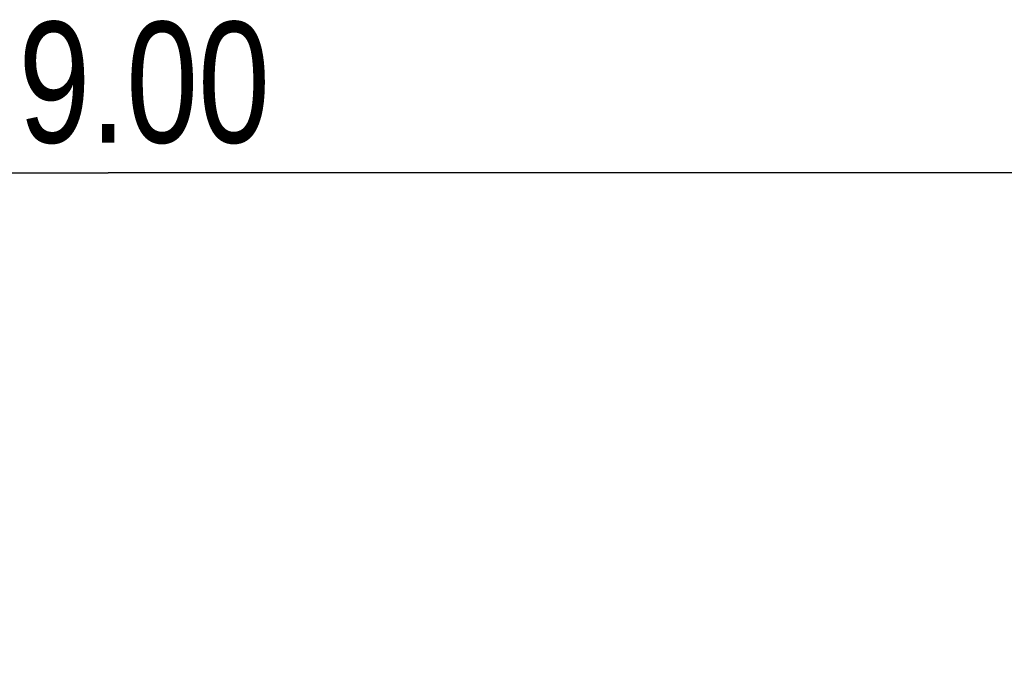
# Model space of a CAD drawing. Header units: millimetres. Extents: x 6 to 204, y 6 to 291.
# Tile 13 of 43: x 108 to 128, y 145 to 158. Entities that reach past the tile are written whole.
import ezdxf

# ---------------------------------------------------------------- set-up
doc = ezdxf.new("R2010")
doc.units = ezdxf.units.MM
doc.header["$LTSCALE"] = 19.36
doc.layers.get('0').update_dxf_attribs({"linetype": 'CONTINUOUS'})
doc.styles.get("Standard").update_dxf_attribs({"font": 'txt', "width": 0.8})
doc.dimstyles.new('DIMSTYLE_1', dxfattribs={"dimtxt": 2.5, "dimasz": 3, "dimexe": 2, "dimexo": 1.5, "dimtad": 1, "dimlfac": 1.5, "dimzin": 0, "dimdsep": 46, "dimtxsty": 'Standard', "dimblk": '_FILLED', "dimblk1": '_FILLED', "dimblk2": '_FILLED', "dimcen": 0.09, "dimadec": 0, "dimazin": 0, "dimtp": 0.01, "dimtm": 0.01, "dimtfac": 1, "dimtofl": 0, "dimtmove": 0, "dimatfit": 3, "dimldrblk": '_FILLED', "dimfxl": 0, "dimtolj": 1, "dimtzin": 0, "dimarcsym": 0})

# ---------------------------------------------------------------- blocks, each defined once
blk = doc.blocks.new('_FILLED')
at = {"color": 0, "linetype": 'ByBlock'}
blk.add_solid([(0, 0), (-1, 0.1667), (-1, -0.1667)], dxfattribs=at)
blk = doc.blocks.new('*D3')
at = {"color": 2, "linetype": 'Continuous', "transparency": 16777216}
for p, q in [((83.45, 121.651), (83.45, 157.239)), ((136.117, 121.651), (136.117, 157.239)), ((83.45, 155.239), (109.784, 155.239)), ((136.117, 155.239), (109.784, 155.239))]:
    blk.add_line(p, q, dxfattribs=at)
at = {"color": 2, "linetype": 'Continuous', "transparency": 16777216, "xscale": 3, "yscale": 3, "zscale": 3, "rotation": 180}
blk.add_blockref('_FILLED', (83.45, 155.239), dxfattribs=at)
at = {"color": 2, "linetype": 'Continuous', "transparency": 16777216, "xscale": 3, "yscale": 3, "zscale": 3}
blk.add_blockref('_FILLED', (136.117, 155.239), dxfattribs=at)
at = {"color": 2, "linetype": 'Continuous', "transparency": 16777216, "insert": (109.784, 158.364), "char_height": 2.5, "width": 10, "attachment_point": 2, "line_spacing_factor": 0.9}
blk.add_mtext('79.00', dxfattribs=at)

msp = doc.modelspace()

# ---------------------------------------------------------------- linework, layer by layer
for radius in [28.8902, 28.8005]:
    msp.add_circle((83.4503, 120.1508), radius)

# ---------------------------------------------------------------- dimensions: what is measured, and where the dimension line sits
at = {"color": 2, "linetype": 'Continuous'}
dim = msp.add_linear_dim(base=(136.117, 155.2386), p1=(83.4503, 120.1508), p2=(136.117, 120.1508), dimstyle='DIMSTYLE_1', dxfattribs=at)
dim.commit()
dim.dimension.update_dxf_attribs({"geometry": '*D3', "text_midpoint": (109.7836, 155.2386), "dimtype": 160})

doc.saveas('drawing.dxf')
